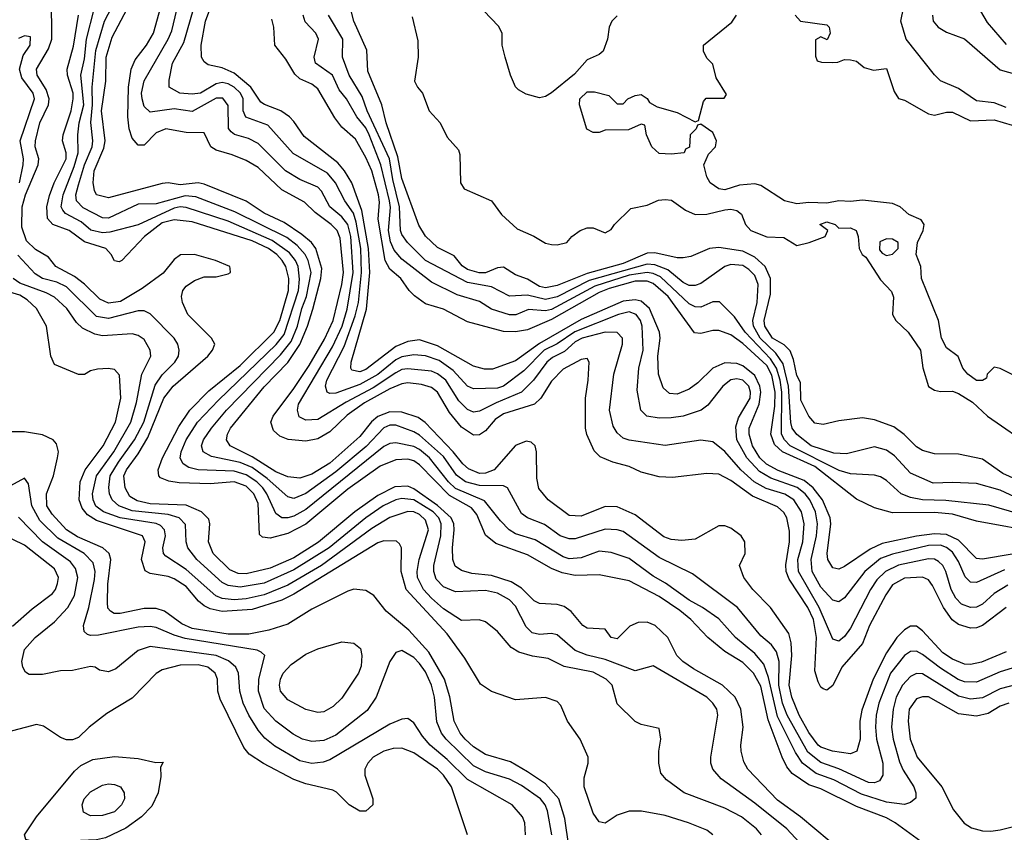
# Model space of a CAD drawing. Header units: inches. Extents: x 1793402 to 1900366, y 320852 to 470679.
# Tile 247 of 256: x 1832014 to 1835303, y 411198 to 413915. Entities that reach past the tile are written whole.
import ezdxf

# ---------------------------------------------------------------- set-up
doc = ezdxf.new("R2010")
doc.units = ezdxf.units.IN
doc.header["$MEASUREMENT"] = 0
doc.layers.add('B8431', color=7, linetype='Continuous')

msp = doc.modelspace()

# ---------------------------------------------------------------- linework, layer by layer
at = {"layer": 'B8431', "color": 4}
for points, elevation in [([(1835330, 411746.9), (1835290, 411735.4), (1835210, 411700.5), (1835170, 411701.7), (1835149, 411709), (1835090, 411747.1), (1835030, 411793.3), (1835010, 411803.6), (1834990, 411802.9), (1834970, 411789.5), (1834923.1, 411730), (1834884, 411630), (1834875.2, 411590), (1834872.7, 411550), (1834876.9, 411510), (1834898, 411430), (1834898, 411390), (1834886, 411370), (1834870, 411364.2), (1834850, 411365.4), (1834750, 411411.1), (1834690, 411432.3), (1834646.9, 411466.9), (1834578.4, 411590), (1834562.6, 411630), (1834550.6, 411690), (1834550.9, 411770), (1834542.3, 411802.3), (1834525.7, 411825.7), (1834490, 411855.1), (1834412, 411950), (1834262, 412062), (1834150, 412116.9), (1834030, 412203.6), (1834009.7, 412209.7), (1833970, 412211.6), (1833870, 412179.7), (1833850, 412179.7), (1833819.3, 412190), (1833767.5, 412227.5), (1833710, 412249.6), (1833690, 412264.5), (1833644, 412350), (1833630, 412357), (1833550, 412358), (1833503.6, 412370), (1833472.9, 412392.9), (1833430, 412454.8), (1833350, 412525.7), (1833330, 412537.7), (1833270, 412559.8), (1833250, 412559.1), (1833230, 412551.1), (1833171.5, 412488.5), (1833070, 412403.1), (1832970, 412331.1), (1832930, 412314.7), (1832910, 412319.6), (1832840.9, 412380.9), (1832790, 412417.7), (1832750, 412434.2), (1832654.9, 412454.9), (1832627, 412470), (1832621.6, 412490), (1832628, 412510), (1832654.7, 412550), (1832705.1, 412610), (1832884.8, 412795.2), (1832920.8, 412839.2), (1832942.3, 412890), (1832956.5, 412950), (1832971.4, 412990), (1832987, 413070), (1832977.4, 413110), (1832967.4, 413130), (1832940.2, 413160.2), (1832906.5, 413186.5), (1832733, 413273), (1832602.4, 413322.4), (1832566.7, 413326.7), (1832470, 413299.7), (1832410, 413298.3), (1832310, 413251.2), (1832290, 413253), (1832225.8, 413285.8), (1832203.1, 413310), (1832201.5, 413330), (1832210, 413362.8), (1832229.8, 413430), (1832255.3, 413490), (1832258, 413510), (1832251.8, 413571.8), (1832257.4, 413630), (1832256.1, 413690), (1832267.7, 413812.3), (1832297.3, 413910), (1832356.2, 414023.8)], 288), ([(1835310, 411949.6), (1835230, 411889.7), (1835210, 411882.4), (1835190, 411881.3), (1835150, 411893.6), (1835128.7, 411908.7), (1835099.7, 411950), (1835063.9, 412023.9), (1835050, 412042), (1835030, 412051.2), (1834970, 412048.2), (1834930, 412025.6), (1834907.4, 411992.6), (1834853.4, 411890), (1834830, 411829.5), (1834760.4, 411750), (1834730, 411689), (1834710, 411673.2), (1834698.6, 411678.6), (1834690, 411684), (1834681.1, 411701.1), (1834670, 411738), (1834675.5, 411850), (1834665.5, 411910), (1834646.8, 411950), (1834584.3, 412044.3), (1834574.8, 412070), (1834573, 412093), (1834586, 412170), (1834585.4, 412205.4), (1834576.3, 412250), (1834567.2, 412267.2), (1834546, 412286), (1834461.8, 412321.8), (1834390, 412375.1), (1834350, 412395.6), (1834310, 412398.4), (1834195.2, 412384.8), (1834150, 412387), (1834090, 412402.9), (1834050, 412421.6), (1833995.6, 412435.6), (1833953.3, 412453.3), (1833933.6, 412473.6), (1833908.2, 412528.2), (1833904.2, 412550), (1833903.6, 412650), (1833913.3, 412710), (1833916, 412770), (1833910, 412782), (1833890, 412779.3), (1833830, 412747), (1833790, 412706.6), (1833754.9, 412650), (1833733.4, 412630), (1833630, 412597.7), (1833601.8, 412578.2), (1833570, 412540.7), (1833550, 412527.6), (1833530, 412526), (1833490, 412553.3), (1833450, 412601.6), (1833410, 412669.5), (1833390, 412686), (1833355.8, 412695.8), (1833310, 412701), (1833290, 412698), (1833250, 412680.7), (1833165.4, 412634.6), (1833107.5, 412592.5), (1833050, 412537.4), (1833010, 412514.3), (1832970, 412506.3), (1832911.2, 412511.2), (1832883.1, 412523.1), (1832861.4, 412541.5), (1832853.3, 412570), (1832860.5, 412590), (1832930, 412682.6), (1832980.5, 412759.5), (1833032.4, 412847.6), (1833061.2, 412910), (1833089.8, 413030), (1833095, 413070), (1833084.8, 413184.8), (1833074, 413210), (1833054.7, 413230), (1833000.5, 413270), (1832964.7, 413304.7), (1832890, 413346.3), (1832810, 413420.5), (1832770, 413444.2), (1832723.8, 413463.8), (1832670, 413478.4), (1832652.7, 413490), (1832630, 413537.2), (1832570, 413538), (1832502, 413550), (1832470, 413537), (1832430, 413496), (1832410, 413496), (1832390, 413519), (1832379.7, 413550), (1832375.1, 413590), (1832377.6, 413690), (1832385.7, 413750), (1832399.5, 413780.5), (1832437.4, 413830), (1832460.5, 413870), (1832510, 414046.8)], 276), ([(1835315.1, 412024.9), (1835270, 411996.9), (1835230, 411960.7), (1835210, 411951.6), (1835190, 411949.7), (1835160.9, 411960.9), (1835141.2, 411981.2), (1835126, 412010), (1835108.2, 412070), (1835098, 412090), (1835083.9, 412103.9), (1835070, 412111.1), (1835050, 412112.3), (1834950, 412091.9), (1834906.4, 412070), (1834877.6, 412042.4), (1834856.5, 412010), (1834790, 411881.2), (1834770, 411852.7), (1834750, 411837.2), (1834730, 411844), (1834684.8, 411950), (1834615.3, 412070), (1834614, 412110), (1834630.8, 412170), (1834634.5, 412230), (1834626, 412270), (1834600.5, 412310), (1834570, 412328.6), (1834508.2, 412348.2), (1834467.8, 412370), (1834423.5, 412410), (1834370, 412471.8), (1834330, 412503.7), (1834290, 412509.3), (1834170, 412492), (1834049.6, 412509.6), (1834030, 412516), (1834010, 412534), (1833996.6, 412556.6), (1833984.5, 412610), (1833998.4, 412730), (1834027.8, 412830), (1834027.3, 412850), (1834009.7, 412869.7), (1833970, 412870.9), (1833893.4, 412850), (1833870, 412838.2), (1833833.7, 412806.3), (1833794.4, 412785.6), (1833775.3, 412770), (1833730, 412709.6), (1833690.2, 412669.8), (1833605.5, 412634.6), (1833550, 412606), (1833530, 412603), (1833510, 412611.5), (1833480.7, 412640.7), (1833437.7, 412710), (1833410, 412731), (1833390, 412739.8), (1833310, 412747.6), (1833290, 412745.1), (1833270, 412734.5), (1833195.2, 412684.8), (1833104.1, 412635.9), (1833010, 412578), (1832970, 412576.2), (1832947.7, 412587.7), (1832941.6, 412610), (1832945.4, 412630), (1833058.3, 412821.7), (1833090.7, 412890), (1833107.3, 412947.3), (1833127.5, 413070), (1833120.2, 413190), (1833110.5, 413230.5), (1833090, 413256.4), (1833049.7, 413290), (1833022.3, 413342.3), (1833010, 413355.6), (1832950, 413380.5), (1832902, 413410), (1832810, 413501.6), (1832778.2, 413518.2), (1832731.1, 413531.1), (1832719.7, 413539.7), (1832711.3, 413551.3), (1832710, 413628.7), (1832692.9, 413652.9), (1832670, 413653.3), (1832590, 413607.8), (1832530, 413616.9), (1832450, 413605.6), (1832430, 413625.2), (1832422.6, 413650), (1832421, 413670), (1832430, 413710.7), (1832509.7, 413850), (1832521.6, 413878.4), (1832556.3, 414023.7)], 272), ([(1835330, 412128.7), (1835230, 412111.3), (1835210, 412113.3), (1835150, 412175.3), (1835110, 412193.5), (1835070, 412196.8), (1835010, 412188.9), (1834895.6, 412164.4), (1834855.4, 412144.6), (1834770, 412087), (1834750, 412078), (1834730, 412082.7), (1834713.6, 412110), (1834711.3, 412130), (1834723.5, 412230), (1834722, 412250), (1834695.8, 412310), (1834664.5, 412350), (1834634.7, 412374.7), (1834547.5, 412407.5), (1834508.7, 412428.7), (1834486.6, 412450), (1834461.8, 412490), (1834450.8, 412530), (1834450.8, 412550), (1834484.2, 412630), (1834489.8, 412670), (1834486.8, 412690), (1834470, 412725.7), (1834430, 412757.4), (1834410, 412765.3), (1834370, 412768.2), (1834330, 412749.6), (1834279.1, 412700.9), (1834250, 412679.6), (1834210, 412663.6), (1834184.9, 412664.9), (1834164, 412684), (1834148, 412730), (1834146, 412790), (1834153.3, 412850), (1834151, 412870), (1834118, 412950), (1834090, 412974), (1834070, 412978.9), (1834030, 412974.6), (1833890, 412912.8), (1833750, 412832.1), (1833670, 412775.1), (1833593, 412747), (1833566.7, 412746.7), (1833530, 412756.9), (1833410, 412825.1), (1833350, 412844.8), (1833310, 412839.2), (1833270, 412822), (1833170, 412745.7), (1833150, 412738), (1833123.8, 412743.8), (1833119.5, 412750), (1833121.3, 412770), (1833172.6, 412947.4), (1833183.2, 413070), (1833179, 413150), (1833157, 413277), (1833123.1, 413370), (1833099.1, 413410), (1833076.6, 413436.6), (1832964.1, 413524.1), (1832930, 413575.1), (1832915.1, 413590), (1832886, 413610), (1832831.1, 413631.1), (1832819.7, 413639.7), (1832785.4, 413690), (1832730, 413736.4), (1832690, 413754.7), (1832643.9, 413763.9), (1832630, 413774), (1832620.9, 413790), (1832620.5, 413830), (1832634.3, 413910), (1832678.5, 414030)], 264), ([(1835390, 412356.3), (1835298, 412398), (1835230, 412446), (1835150, 412462.7), (1835070, 412463.7), (1835030, 412475.1), (1835010, 412486.6), (1834968.5, 412528.5), (1834933.9, 412553.9), (1834870, 412577.6), (1834830, 412584.5), (1834750, 412574), (1834698, 412562), (1834670, 412566.6), (1834650, 412589.2), (1834623.1, 412643.1), (1834622.4, 412702.4), (1834610, 412726), (1834599, 412779), (1834587.8, 412807.8), (1834567.9, 412827.9), (1834528.6, 412850), (1834502.8, 412890), (1834501.4, 412910), (1834522, 412998), (1834522, 413050), (1834504.4, 413090), (1834470, 413121.5), (1834430, 413141.8), (1834350, 413154), (1834318, 413150), (1834256.4, 413123.6), (1834230, 413118.7), (1834210, 413118.9), (1834135.6, 413135.6), (1834110, 413134.8), (1834030, 413100.5), (1833910, 413066.1), (1833810, 413026.4), (1833770, 413018.7), (1833750, 413023.5), (1833710, 413048.2), (1833670, 413061.6), (1833630, 413087.8), (1833610, 413085.4), (1833570, 413068.7), (1833549, 413069), (1833510, 413080.4), (1833492, 413092), (1833465.6, 413125.6), (1833410, 413154), (1833370, 413191.8), (1833347.7, 413227.7), (1833290, 413384.5), (1833277.1, 413457.1), (1833238.5, 413570), (1833223.5, 413630), (1833177, 413743), (1833173.1, 413813.1), (1833129.6, 413910), (1833100.5, 414030)], 244), ([(1834718, 411170), (1834622.9, 411250), (1834545.5, 411305.5), (1834446.6, 411410), (1834433.6, 411433.6), (1834424.5, 411470), (1834422.9, 411490), (1834431.3, 411550), (1834423.5, 411610), (1834404.7, 411650), (1834362, 411690), (1834265, 411745), (1834229.6, 411770), (1834209.6, 411790), (1834178.9, 411850), (1834137, 411890), (1834110, 411900.5), (1834080.6, 411899.4), (1834052.3, 411887.7), (1834010, 411845.2), (1833990, 411849.2), (1833970, 411878), (1833910, 411881.2), (1833895.3, 411890), (1833856.4, 411936.4), (1833833.2, 411953.2), (1833810, 411960.5), (1833750, 411963.6), (1833732.5, 411972.5), (1833690, 412014.7), (1833655.5, 412035.5), (1833590, 412056.8), (1833523.9, 412063.9), (1833490, 412073.6), (1833468.5, 412088.5), (1833461.3, 412110), (1833459.7, 412150), (1833465.6, 412210), (1833464.5, 412230), (1833455.8, 412250), (1833410, 412291.3), (1833330, 412347), (1833310, 412355.1), (1833266.9, 412353.1), (1833210, 412324.2), (1833133.4, 412270), (1833012, 412168), (1832930, 412116.1), (1832850, 412082), (1832770, 412062), (1832744.1, 412064.1), (1832715.8, 412075.8), (1832660.5, 412130), (1832644.2, 412170), (1832649.5, 412230), (1832645.4, 412245.4), (1832620.9, 412270), (1832570, 412291.6), (1832450, 412296.8), (1832406.1, 412306.1), (1832381.4, 412321.4), (1832366.4, 412350), (1832361.5, 412390), (1832370, 412410.4), (1832410, 412463.7), (1832442, 412518), (1832495.1, 412650), (1832526, 412690), (1832642, 412790), (1832658, 412810), (1832666, 412830), (1832654, 412850), (1832576, 412930), (1832557.2, 412970), (1832554, 412990), (1832559, 413010), (1832570, 413024.7), (1832597.2, 413042.8), (1832630, 413056), (1832670, 413056), (1832710, 413066), (1832718, 413070), (1832716.4, 413083.6), (1832715.3, 413090), (1832668, 413110), (1832598, 413130), (1832550.7, 413129.3), (1832530, 413113.2), (1832492.5, 413067.5), (1832423.2, 413016.8), (1832350, 412973.5), (1832310, 412967.3), (1832280.9, 412980.9), (1832230, 413031.1), (1832196.8, 413056.8), (1832134, 413090), (1832110, 413120.7), (1832066.8, 413146.8), (1832036.3, 413176.3), (1832021.2, 413221.2), (1832021.6, 413290), (1832033.3, 413330), (1832075.6, 413430), (1832077.3, 413450), (1832065.1, 413490), (1832066, 413510), (1832080.4, 413570), (1832109.8, 413630), (1832111.8, 413650), (1832102, 413682), (1832072.6, 413730), (1832069.7, 413750), (1832110, 413818), (1832121.4, 413850), (1832119.5, 413990)], 304), ([(1835310, 411802), (1835227.5, 411767.5), (1835190, 411758.9), (1835170, 411760.5), (1835130, 411777.4), (1835098.3, 411798.3), (1835030, 411871.8), (1835010, 411887.3), (1834990, 411887.6), (1834970, 411875.6), (1834944.2, 411850), (1834910, 411798.4), (1834865.2, 411710), (1834826.9, 411606.9), (1834821.1, 411570), (1834822, 411510), (1834810.4, 411469.6), (1834790, 411460.7), (1834729, 411470), (1834690, 411482.6), (1834681.3, 411490), (1834650, 411531.6), (1834618.2, 411590), (1834594, 411650), (1834585, 411690), (1834593.6, 411790), (1834591.8, 411831.8), (1834583.5, 411863.5), (1834522, 411950), (1834462.7, 412010), (1834433.2, 412050), (1834419, 412090), (1834437.2, 412130), (1834436, 412170), (1834424, 412190), (1834390, 412215.1), (1834370, 412222.7), (1834350, 412222.7), (1834270, 412178), (1834225.8, 412174.2), (1834190, 412177.6), (1834166.1, 412186.1), (1834070, 412259.6), (1834010, 412286), (1833970, 412287.6), (1833890, 412255.1), (1833850, 412257), (1833779.3, 412310), (1833747.9, 412347.9), (1833742, 412382), (1833740.7, 412470), (1833736, 412490), (1833722.5, 412502.5), (1833706.3, 412506.3), (1833670, 412491.6), (1833598.4, 412410), (1833570, 412399.2), (1833550, 412398.5), (1833513.4, 412413.4), (1833494.3, 412430), (1833462, 412470), (1833368.1, 412568.1), (1833344.8, 412584.8), (1833290, 412603.5), (1833250, 412603.8), (1833210, 412588.6), (1833189.5, 412570.5), (1833150, 412521.7), (1833050, 412432.1), (1832990, 412396), (1832950, 412382), (1832910, 412386.6), (1832870, 412403.9), (1832790, 412453.8), (1832717, 412490), (1832705.1, 412510), (1832707.8, 412530), (1832718, 412550), (1832830, 412687.4), (1832910, 412768.9), (1832950, 412828.8), (1832975.5, 412890), (1832992.9, 412947.1), (1833020.3, 413050), (1833023, 413083), (1833003.1, 413150), (1832988.2, 413170), (1832956.8, 413196.8), (1832897.5, 413237.5), (1832830, 413268.5), (1832770, 413308.2), (1832630, 413365.7), (1832609.8, 413369.8), (1832550, 413363.5), (1832510, 413369.6), (1832490, 413368), (1832310, 413319.7), (1832270, 413329.6), (1832263.8, 413343.8), (1832259.7, 413370), (1832262.7, 413410), (1832294.5, 413485.4), (1832299.8, 413510), (1832286.5, 413610), (1832301.8, 413710), (1832302.2, 413790), (1832322.8, 413857.2), (1832392.4, 413990)], 284), ([(1835303.7, 412076.3), (1835210, 412033.6), (1835190, 412034.5), (1835172.6, 412052.6), (1835150, 412103.7), (1835130, 412134.7), (1835110.6, 412150.6), (1835090, 412158.2), (1835050, 412157.4), (1834930, 412128.7), (1834890, 412113.5), (1834837, 412070), (1834770, 411982.7), (1834750, 411969.3), (1834730, 411974.5), (1834690, 412017.6), (1834661, 412070), (1834658, 412110), (1834676.1, 412190), (1834679.8, 412230), (1834672.1, 412270), (1834653.1, 412310), (1834638.5, 412330), (1834611.1, 412351.1), (1834522.8, 412382.8), (1834485, 412405), (1834442.7, 412450), (1834409.7, 412510), (1834406, 412554), (1834415.8, 412584.2), (1834454, 412650), (1834455.1, 412670), (1834449.6, 412690), (1834430, 412709.6), (1834410, 412714.3), (1834390, 412711.3), (1834363, 412690), (1834313.4, 412626.6), (1834290.3, 412609.7), (1834230.3, 412589.7), (1834190, 412583.6), (1834150, 412582.9), (1834109, 412590), (1834089.4, 412610), (1834076.6, 412676.6), (1834082.4, 412750), (1834096.9, 412810), (1834093.7, 412890), (1834088, 412910), (1834073.3, 412930), (1834050, 412938.5), (1834014, 412930), (1833868.3, 412871.7), (1833810, 412831.5), (1833766.3, 412810), (1833698.5, 412741.5), (1833630.5, 412690), (1833610, 412683.1), (1833530, 412680.5), (1833510, 412689.6), (1833462, 412742), (1833415.7, 412775.7), (1833370, 412791), (1833330, 412794.8), (1833290, 412787.7), (1833270, 412778.2), (1833210, 412728.9), (1833150, 412695.3), (1833070, 412666.9), (1833050, 412665.6), (1833041.2, 412670), (1833035.6, 412690), (1833040.4, 412710), (1833097.7, 412822.3), (1833135, 412925), (1833145.2, 412970), (1833156.1, 413070), (1833153.9, 413150), (1833138.2, 413238.2), (1833128.5, 413268.5), (1833099.7, 413310), (1833068.4, 413370), (1833042.2, 413402.2), (1832927.7, 413467.7), (1832842.3, 413562.3), (1832768.8, 413588.8), (1832759.8, 413610), (1832759.8, 413650), (1832751, 413670), (1832730, 413689.7), (1832710, 413700.9), (1832690, 413705.3), (1832670, 413701), (1832617.3, 413670), (1832590, 413665.7), (1832548.7, 413670), (1832513.2, 413690), (1832512.7, 413712.7), (1832524.7, 413770), (1832561.6, 413838.4), (1832606.3, 413993.7)], 268), ([(1835310, 413622), (1835270, 413637.3), (1835210, 413644.2), (1835150, 413685.5), (1835090.6, 413710.6), (1835070, 413730.8), (1834975.8, 413850), (1834957.7, 413910), (1834966.4, 413953.6)], 236), ([(1835049, 411150), (1834939.3, 411230), (1834910, 411246.3), (1834810, 411285.1), (1834690, 411343.5), (1834650, 411357.7), (1834594.6, 411394.6), (1834577, 411417), (1834561.1, 411450), (1834514.9, 411574.9), (1834490, 411686.6), (1834465.4, 411730), (1834430, 411766.6), (1834370, 411803), (1834312.3, 411850), (1834255.6, 411910), (1834219.6, 411939.6), (1834150, 411987.1), (1834050, 412038.7), (1833950, 412058.7), (1833870, 412057.3), (1833825.9, 412065.9), (1833790, 412080.5), (1833710, 412126.6), (1833604.5, 412164.5), (1833570, 412192.3), (1833540.9, 412260.9), (1833523.3, 412283.3), (1833450, 412324.6), (1833350, 412427.1), (1833330, 412440.4), (1833310, 412446.2), (1833270, 412443.5), (1833218, 412422), (1833110, 412345.3), (1832970, 412228.6), (1832910, 412197.3), (1832850, 412181.3), (1832824.7, 412184.7), (1832814.5, 412194.5), (1832810, 412297.2), (1832795.6, 412330), (1832770, 412356.1), (1832730, 412369.8), (1832650, 412363.1), (1832547, 412367), (1832512.2, 412372.2), (1832483.9, 412383.9), (1832478.4, 412390), (1832476.3, 412410), (1832491.1, 412450), (1832545.3, 412554.7), (1832582.6, 412610), (1832645.9, 412674.1), (1832750, 412758.5), (1832863.1, 412870), (1832882.9, 412910), (1832911.5, 413010), (1832912.4, 413050), (1832902.8, 413090), (1832890.9, 413110), (1832873.3, 413130), (1832845.1, 413150), (1832790, 413176.2), (1832590, 413239.3), (1832530, 413246.2), (1832490, 413235.8), (1832430.4, 413190), (1832354.8, 413110), (1832346, 413106), (1832330, 413109), (1832319.3, 413130), (1832301.2, 413150), (1832230, 413172.3), (1832179.5, 413210), (1832124.5, 413230), (1832106.9, 413250), (1832103.9, 413290), (1832112.7, 413327.3), (1832128.7, 413370), (1832168.8, 413450), (1832168.7, 413470), (1832156.9, 413510), (1832158.5, 413530), (1832186, 413610), (1832192.7, 413650), (1832192.3, 413670), (1832173.1, 413730), (1832172.3, 413750), (1832193.3, 413826.7), (1832209.8, 413930)], 296), ([(1835350, 411693.5), (1835290, 411678.3), (1835230, 411648.2), (1835190, 411644), (1835150, 411654), (1835030, 411727.8), (1835010, 411729.6), (1834990, 411719.6), (1834963.1, 411690), (1834942.3, 411650), (1834931.6, 411610), (1834926, 411550), (1834931.7, 411510), (1834953.7, 411433.7), (1834965.9, 411405.9), (1835001.6, 411350), (1835008, 411330), (1835007.5, 411312.5), (1834990, 411298), (1834970, 411291.8), (1834910, 411299.1), (1834826.1, 411326.1), (1834733.5, 411373.5), (1834675.3, 411395.3), (1834629.1, 411429.1), (1834605.5, 411465.5), (1834545.8, 411585.8), (1834516, 411716), (1834500.3, 411760.3), (1834470, 411796.3), (1834405.6, 411850), (1834350, 411911.8), (1834295.1, 411950), (1834250, 411974.7), (1834171.8, 412031.8), (1834130, 412055.1), (1834050, 412113.3), (1833990, 412134), (1833950, 412138.7), (1833890, 412116.3), (1833850, 412113), (1833830, 412119.7), (1833736.3, 412176.3), (1833670, 412196.3), (1833649.5, 412210), (1833620.1, 412240.1), (1833566.9, 412306.9), (1833470, 412347.8), (1833446.4, 412370), (1833383.1, 412450), (1833350, 412478), (1833330, 412488.6), (1833270, 412500.5), (1833250, 412498), (1833230, 412487.8), (1832970, 412277.3), (1832930, 412255.1), (1832909.7, 412249.7), (1832889.7, 412249.7), (1832870, 412263.7), (1832839.3, 412330), (1832825.6, 412350), (1832806.2, 412370), (1832770, 412394), (1832730, 412406.2), (1832609.8, 412409.8), (1832578.5, 412418.5), (1832559.5, 412430), (1832549.7, 412449.7), (1832552.8, 412470), (1832569.8, 412510.2), (1832608.3, 412570), (1832677.4, 412642.6), (1832871, 412829), (1832897.3, 412862.7), (1832944.8, 413010), (1832948, 413048), (1832944.5, 413090), (1832935.3, 413110), (1832915.2, 413135.2), (1832857.1, 413177.1), (1832710, 413241.2), (1832570, 413287.6), (1832550, 413289.8), (1832530, 413285.3), (1832409.6, 413229.6), (1832315.1, 413204.9), (1832290, 413202.8), (1832251.7, 413211.7), (1832218.9, 413238.9), (1832167.2, 413267.2), (1832157.8, 413277.8), (1832152.4, 413290), (1832159.3, 413330), (1832196, 413424), (1832208.9, 413470), (1832207.4, 413530), (1832211.9, 413570), (1832228.1, 413630), (1832217.6, 413730), (1832230, 413784.7), (1832236.8, 413850), (1832262, 413950)], 292), ([(1835390, 412252.1), (1835252.2, 412292.2), (1835107.7, 412307.7), (1835029.8, 412309.8), (1834990, 412317.4), (1834959.3, 412330), (1834910, 412375.1), (1834890, 412386.6), (1834870, 412392), (1834790, 412396.9), (1834752.2, 412407.8), (1834588.4, 412490), (1834568.7, 412510), (1834559.3, 412530), (1834559.6, 412670), (1834554.6, 412710), (1834542.1, 412750), (1834521.7, 412781.7), (1834437.8, 412870), (1834401.7, 412921.7), (1834351.8, 412971.8), (1834330, 412972.3), (1834290, 412954), (1834270, 412955.1), (1834250, 412965.1), (1834155.2, 413055.2), (1834130, 413066.8), (1834109.9, 413069.9), (1834050, 413061.3), (1833935.2, 413024.8), (1833790, 412946.2), (1833770, 412941.8), (1833713.5, 412946.5), (1833671.4, 412928.6), (1833650, 412928.4), (1833590, 412946.9), (1833550, 412973), (1833475.5, 412995.5), (1833390, 413037.6), (1833290, 413114.3), (1833264.9, 413144.9), (1833252.2, 413172.2), (1833246, 413210), (1833252.8, 413287.2), (1833249.8, 413310), (1833220.7, 413430), (1833181.1, 413530), (1833170, 413554), (1833139.7, 413590), (1833105.6, 413650), (1833081, 413681), (1833058.9, 413730), (1833002, 413770), (1832997.6, 413790), (1833011.6, 413850), (1833002.7, 413870), (1832968, 413908), (1832960.7, 413930)], 252), ([(1835450, 412267.7), (1835290, 412341.7), (1835210, 412364.2), (1835130, 412367.8), (1835065.3, 412365.3), (1834990, 412399.5), (1834936.6, 412456.6), (1834910, 412476.2), (1834870, 412487), (1834776.2, 412463.8), (1834733.8, 412466.2), (1834658.4, 412490), (1834610, 412527.8), (1834595.1, 412550), (1834590, 412569), (1834582.3, 412690), (1834564.3, 412764.3), (1834539.7, 412799.7), (1834488.2, 412850), (1834465.5, 412890), (1834463.1, 412910), (1834478, 412970), (1834481, 413030), (1834470, 413059.5), (1834450, 413080.5), (1834430, 413092.8), (1834390, 413096.3), (1834370, 413089.6), (1834290, 413033.3), (1834270, 413026.3), (1834250, 413026.6), (1834230, 413036.9), (1834178.8, 413078.8), (1834135.8, 413095.8), (1834110, 413097.8), (1833916.7, 413043.3), (1833810, 412989), (1833770, 412979.8), (1833710, 412994.5), (1833650, 412991.3), (1833590, 413022), (1833510, 413036.1), (1833370, 413109.7), (1833309.6, 413170), (1833290, 413197.2), (1833286, 413210), (1833282.9, 413290), (1833260.4, 413380.4), (1833249.8, 413450), (1833174.5, 413610), (1833157.8, 413657.8), (1833114.7, 413730), (1833091.8, 413790), (1833093.3, 413850), (1833045.6, 413930)], 248), ([(1833324.5, 413924.5), (1833344.1, 413844.1), (1833345.1, 413790), (1833333.2, 413710), (1833342.7, 413690), (1833359.3, 413670), (1833382, 413610), (1833418, 413570), (1833442, 413522), (1833480.2, 413480.2), (1833484.7, 413464.7), (1833486, 413370), (1833499, 413350), (1833589.6, 413309.6), (1833623.3, 413263.3), (1833675.6, 413215.6), (1833731, 413191), (1833770, 413167.6), (1833790, 413163.6), (1833810, 413162), (1833842, 413170), (1833858, 413190), (1833886, 413210), (1833910, 413219.3), (1833930, 413219), (1833970, 413202.7), (1833990, 413213.2), (1834000.5, 413230), (1834056.1, 413283.9), (1834110, 413295.1), (1834148.5, 413311.5), (1834170, 413314), (1834191.5, 413311.5), (1834238.6, 413278.6), (1834270, 413263.5), (1834310, 413264.4), (1834370, 413279.8), (1834390, 413281.8), (1834410, 413277.7), (1834424.9, 413264.9), (1834438.9, 413230), (1834456, 413210), (1834510, 413189.7), (1834566.6, 413186.6), (1834610, 413160.5), (1834651, 413170), (1834704.7, 413190), (1834714, 413210), (1834687.3, 413230), (1834710, 413239.3), (1834738, 413230), (1834750, 413218), (1834790, 413219), (1834808, 413210), (1834815.3, 413190), (1834819, 413150), (1834829, 413130), (1834841.2, 413121.2), (1834890, 413045.2), (1834926.6, 413006.6), (1834932.9, 412987.1), (1834929.5, 412929.5), (1834941.2, 412910), (1834982, 412870), (1835022.9, 412810), (1835031.3, 412751.3), (1835050, 412689.3), (1835070, 412677), (1835090, 412671.8), (1835130, 412673.6), (1835150, 412665.6), (1835196.6, 412636.6), (1835247, 412590), (1835402.5, 412482.5)], 236), ([(1834010, 413927.7), (1833992.3, 413910), (1833982.9, 413890), (1833978, 413850), (1833962.7, 413810), (1833950, 413799.1), (1833910, 413780.7), (1833867.3, 413732.7), (1833790, 413670.4), (1833770, 413658.4), (1833750, 413654.4), (1833705.9, 413665.8), (1833680.3, 413680.3), (1833670.3, 413690.3), (1833654, 413730), (1833636, 413790), (1833626, 413830), (1833626, 413870), (1833613.7, 413893.7), (1833564.5, 413944.5)], 236), ([(1835330, 412728.7), (1835290, 412749), (1835270, 412753.2), (1835246, 412730), (1835243.6, 412716.4), (1835231.1, 412708.9), (1835210, 412709.3), (1835181.2, 412730), (1835165.2, 412750), (1835148.9, 412788.9), (1835110, 412818), (1835093.2, 412850), (1835083.5, 412910), (1835027, 413050), (1835024.2, 413090), (1835008.6, 413130), (1835013.3, 413170), (1835032.6, 413210), (1835035.8, 413230), (1835025.8, 413245.8), (1834984.1, 413264.1), (1834955.3, 413290), (1834930, 413300.9), (1834830, 413311.8), (1834790, 413307.6), (1834750, 413309.6), (1834710, 413301.6), (1834650, 413303.6), (1834610, 413299.6), (1834568.7, 413310), (1834490, 413360.9), (1834470, 413366.6), (1834418.5, 413361.5), (1834370, 413346), (1834350, 413349.2), (1834321.2, 413370), (1834309.2, 413390), (1834299, 413430), (1834314.6, 413465.4), (1834338, 413490), (1834342, 413510), (1834330, 413538), (1834290, 413566), (1834278, 413562), (1834274, 413550), (1834254, 413530), (1834251.6, 413488.4), (1834238, 413482), (1834234, 413470), (1834190, 413466), (1834150, 413468), (1834126, 413490), (1834108, 413530), (1834102, 413562), (1834090, 413566), (1834047.3, 413547.3), (1833970, 413546), (1833950, 413538), (1833930, 413538), (1833909.1, 413549.1), (1833884, 413630), (1833885.2, 413650), (1833910, 413673.4), (1833933.7, 413673.7), (1833982, 413662), (1834010, 413634), (1834030, 413634), (1834046, 413650), (1834070, 413662), (1834090, 413664.7), (1834110, 413652), (1834118, 413638), (1834143.6, 413623.6), (1834210, 413604.7), (1834270, 413574), (1834282, 413578), (1834298, 413642), (1834307.3, 413652.7), (1834367.3, 413652.7), (1834375.3, 413664.7), (1834340.4, 413720.4), (1834330, 413766), (1834310, 413786), (1834298, 413810), (1834298, 413830), (1834392.9, 413907.1), (1834409, 413930)], 232), ([(1834604.7, 413930), (1834622, 413910), (1834710, 413898), (1834718, 413890), (1834722, 413870), (1834712, 413848), (1834690, 413858), (1834672.7, 413847.3), (1834672.7, 413792.7), (1834678, 413778), (1834692.7, 413772.7), (1834730, 413772), (1834747.3, 413772.7), (1834770, 413782), (1834790, 413781), (1834810, 413776), (1834835.3, 413755.3), (1834866.4, 413746.4), (1834910, 413752), (1834935.3, 413675.3), (1834950, 413652), (1834970, 413646), (1835050, 413600.7), (1835070, 413596.3), (1835110, 413605.5), (1835130, 413605.5), (1835190, 413577.1), (1835270, 413580.5), (1835330, 413563)], 232), ([(1835064, 413930), (1835065.5, 413910), (1835082, 413890), (1835110, 413873.4), (1835170, 413850.7), (1835290, 413748), (1835365.8, 413725.8)], 244), ([(1835223.4, 413943.4), (1835245.8, 413905.8), (1835310, 413832.7)], 248), ([(1835430, 412198), (1835210, 412239.1), (1835130, 412262.5), (1835070, 412267.9), (1834930, 412266.9), (1834870, 412282.9), (1834810, 412311.8), (1834670, 412421), (1834562.6, 412470), (1834535.3, 412495.3), (1834522.9, 412530), (1834537.2, 412622.8), (1834537.7, 412670), (1834526.7, 412726.7), (1834510, 412758.8), (1834430, 412833.1), (1834390, 412861), (1834350, 412875.8), (1834330, 412876.3), (1834290, 412865.6), (1834268.2, 412868.2), (1834180.3, 412990), (1834130, 413033.5), (1834110, 413040.7), (1834070, 413041.2), (1833983.3, 413016.7), (1833950, 413002.6), (1833790, 412912.9), (1833710, 412878.5), (1833670, 412871.1), (1833630, 412873), (1833510, 412905.1), (1833430, 412947.8), (1833370, 412964.7), (1833332.3, 412992.3), (1833314.5, 413010), (1833287.3, 413050), (1833250, 413081.3), (1833235.1, 413110), (1833211.7, 413248.3), (1833215.3, 413304.7), (1833212.2, 413330), (1833190.7, 413410), (1833170, 413454), (1833135.5, 413515.5), (1833090, 413556.2), (1833066.7, 413586.7), (1833010, 413684.5), (1832990, 413699.6), (1832950, 413717.6), (1832932.6, 413732.6), (1832903.3, 413783.3), (1832866, 413830), (1832862.7, 413890), (1832856.6, 413916.6)], 256), ([(1832012.8, 413370), (1832025.1, 413430), (1832026.2, 413450), (1832014.8, 413510), (1832063.5, 413650), (1832058.3, 413670), (1832020.9, 413720.9), (1832012.6, 413750), (1832025.1, 413794.9), (1832049.2, 413830), (1832050, 413858), (1832030, 413861.2), (1832010, 413852.3)], 308), ([(1834632.3, 411150), (1834577, 411210), (1834470, 411295.6), (1834357.6, 411377.6), (1834329.2, 411410), (1834322.7, 411430), (1834322.7, 411450), (1834346, 411590), (1834342.7, 411610), (1834329.3, 411630), (1834309.2, 411650), (1834130, 411755.3), (1834070, 411738), (1833970, 411776.4), (1833910, 411791.1), (1833870, 411806.6), (1833810, 411858.4), (1833790, 411862.9), (1833750, 411859.6), (1833725.7, 411865.7), (1833705.6, 411885.6), (1833670, 411954.5), (1833650, 411975.1), (1833610, 411998), (1833570, 412006.3), (1833470, 412002.9), (1833430, 412019.6), (1833404.7, 412044.7), (1833396.9, 412070), (1833397.7, 412090), (1833420.8, 412190), (1833422.4, 412230), (1833414, 412250), (1833395.3, 412270), (1833330, 412309.8), (1833290, 412314.2), (1833270, 412309.8), (1833228.4, 412290), (1833170, 412249.8), (1833047.2, 412150), (1832930, 412075.8), (1832830, 412030.9), (1832750, 412018.2), (1832710, 412023.5), (1832690, 412034), (1832606, 412110), (1832575.6, 412150), (1832569.6, 412170), (1832568, 412228), (1832546.6, 412250), (1832510, 412260.7), (1832390, 412273.2), (1832345.1, 412290), (1832322.9, 412310), (1832313.6, 412330), (1832311.1, 412351.1), (1832316.4, 412390), (1832343.9, 412436.1), (1832397.8, 412510), (1832428.8, 412570), (1832466.3, 412693.7), (1832490, 412728.2), (1832531.8, 412770), (1832544.5, 412790), (1832547, 412810), (1832542, 412830), (1832529.4, 412850), (1832450, 412932.3), (1832430, 412942), (1832410, 412941.6), (1832310, 412916.4), (1832270, 412923), (1832170, 413022), (1832137.7, 413037.7), (1832089.4, 413050), (1832065.8, 413065.8), (1832008, 413128)], 308), ([(1834492.3, 411190), (1834475.1, 411210), (1834425.2, 411250), (1834370, 411279.6), (1834234, 411330), (1834174.2, 411374.2), (1834156, 411396), (1834149.2, 411430), (1834149, 411470), (1834155.3, 411510), (1834150, 411546), (1834090, 411559), (1834070, 411568.7), (1834010, 411628), (1833992.7, 411690), (1833972.7, 411710), (1833930, 411734.3), (1833833, 411753), (1833779.1, 411779.1), (1833727.2, 411787.2), (1833681, 411801), (1833656.3, 411816.3), (1833610, 411869.2), (1833570, 411902), (1833548.9, 411908.9), (1833490, 411906.6), (1833430, 411946), (1833390, 411981.3), (1833362.6, 412010), (1833343.1, 412050), (1833341.7, 412070), (1833348.4, 412110), (1833379.1, 412210), (1833370, 412242), (1833350, 412260.4), (1833330, 412269.7), (1833310, 412270.9), (1833250, 412251.1), (1833190, 412213.7), (1833022.6, 412090), (1832910, 412024.5), (1832830, 411992.7), (1832770, 411978.8), (1832730, 411975.1), (1832690, 411979.8), (1832669, 411989), (1832570, 412077.4), (1832501.7, 412121.7), (1832494.5, 412130), (1832491.6, 412150), (1832500.5, 412190), (1832497.6, 412210), (1832483.7, 412223.7), (1832470, 412230.8), (1832349.4, 412250), (1832294, 412270), (1832268.5, 412288.5), (1832259.2, 412310), (1832256.8, 412330), (1832269.8, 412390), (1832328.7, 412470), (1832384.8, 412570), (1832404.4, 412635.6), (1832421.3, 412730), (1832451.3, 412790), (1832449.6, 412810), (1832430, 412846), (1832410, 412859.5), (1832390, 412864.5), (1832290, 412858.7), (1832264.2, 412864.2), (1832223.3, 412883.3), (1832203.3, 412903.3), (1832171.6, 412950), (1832130, 412987.6), (1832102.4, 413002.4), (1832013.8, 413033.8), (1831991.8, 413050)], 312), ([(1834329, 411190), (1834310, 411205.2), (1834248, 411230), (1834170, 411254.5), (1834090.9, 411269.1), (1834050, 411269), (1834010, 411255.3), (1833970, 411229), (1833950, 411234), (1833930, 411262), (1833899.5, 411350), (1833899.3, 411380.7), (1833913.2, 411430), (1833913.2, 411450), (1833886, 411510), (1833843.7, 411570), (1833822, 411622), (1833810, 411635.3), (1833770, 411649), (1833670, 411640.9), (1833589.5, 411669.5), (1833553.6, 411693.6), (1833501.1, 411781.1), (1833442, 411862), (1833304.4, 412010), (1833288.4, 412070), (1833289.5, 412149.5), (1833283.2, 412163.2), (1833272.1, 412172.1), (1833230, 412173.3), (1833210, 412166), (1832930, 411994.8), (1832890, 411974.8), (1832790, 411943.1), (1832690, 411936.8), (1832650, 411945.3), (1832630, 411955.4), (1832610.7, 411970.7), (1832570, 412020.5), (1832530, 412045.7), (1832510, 412053.7), (1832450, 412064.2), (1832433, 412073), (1832420.5, 412110), (1832432.8, 412170), (1832424.5, 412190), (1832270, 412240.3), (1832239.8, 412259.8), (1832222.3, 412282.3), (1832212.1, 412310), (1832215.6, 412370), (1832232.3, 412410), (1832292.6, 412490), (1832333.7, 412570), (1832351.2, 412650), (1832346.6, 412726.6), (1832330, 412745.2), (1832309.4, 412749.4), (1832273.2, 412746.8), (1832250, 412741.2), (1832230, 412729.3), (1832210, 412729.2), (1832130, 412762), (1832117.2, 412790), (1832103.7, 412890), (1832069.6, 412950), (1832038.6, 412978.6), (1832013.8, 412993.8), (1831970, 413008)], 316), ([(1833848.2, 411151.8), (1833834.9, 411245.1), (1833814.5, 411310), (1833770, 411360.5), (1833710, 411400.5), (1833653.6, 411433.6), (1833570, 411458.7), (1833530, 411484.7), (1833502.4, 411510), (1833485.1, 411530), (1833465.1, 411570), (1833450.8, 411650.8), (1833433.5, 411710), (1833380.4, 411800.4), (1833314.1, 411874.1), (1833238.2, 411938.2), (1833197, 411990), (1833170, 412007.3), (1833130, 412011.3), (1833110, 412004.2), (1832990, 411944), (1832910, 411894), (1832846.3, 411873.7), (1832779, 411861), (1832710, 411860.3), (1832590, 411879.8), (1832555.8, 411895.8), (1832497.4, 411937.4), (1832470, 411946.6), (1832430, 411946.6), (1832349.7, 411929.7), (1832329.7, 411929.7), (1832317.2, 411937.2), (1832308.3, 411948.3), (1832306.6, 411966.6), (1832308.5, 412028.5), (1832318.3, 412110), (1832313, 412130), (1832292, 412150), (1832206.5, 412186.5), (1832170, 412209.8), (1832121.7, 412261.7), (1832104.8, 412290), (1832103.5, 412330), (1832126.9, 412390), (1832140.4, 412450), (1832143, 412470), (1832137.1, 412497.1), (1832125.2, 412510), (1832090, 412527.3), (1832030, 412537), (1831970, 412537.2)], 324), ([(1833791.1, 411190), (1833777.4, 411270), (1833769.6, 411290), (1833753.3, 411310), (1833690, 411355.4), (1833650, 411376.4), (1833570, 411401), (1833530, 411421.1), (1833438.9, 411510), (1833423, 411530), (1833407.3, 411567.3), (1833399.7, 411650), (1833389.7, 411690), (1833370, 411734.5), (1833350, 411762.9), (1833330, 411782.9), (1833290, 411806.6), (1833270, 411799.3), (1833250, 411769), (1833204.4, 411650), (1833174.7, 411605.3), (1833070, 411523.6), (1833030, 411505.6), (1832990, 411501.6), (1832959, 411510), (1832927, 411527), (1832870, 411569.5), (1832830, 411612.7), (1832811.2, 411670), (1832813, 411710), (1832832.7, 411790), (1832820.9, 411800.9), (1832807.2, 411807.2), (1832566.5, 411846.5), (1832530, 411857.3), (1832470, 411883.5), (1832450, 411886.6), (1832410, 411884.7), (1832277, 411857), (1832250, 411856), (1832240.1, 411860.1), (1832229.4, 411869.4), (1832226.6, 411890), (1832245.1, 411950), (1832263.8, 412043.8), (1832266, 412070), (1832259.6, 412099.6), (1832229.6, 412130), (1832141.4, 412181.4), (1832080.8, 412240.8), (1832054, 412290), (1832043.2, 412363.2), (1832030, 412382), (1831983.1, 412356.9)], 328), ([(1833704, 411190), (1833701.2, 411230), (1833693.2, 411250), (1833659, 411290), (1833510, 411375.1), (1833442.2, 411442.2), (1833385.6, 411490), (1833359.5, 411519.5), (1833330, 411564), (1833310, 411579), (1833290, 411577.2), (1833250, 411559.5), (1833050, 411440.5), (1833027.3, 411432.7), (1832990, 411428), (1832950, 411436.9), (1832866.5, 411486.5), (1832833.2, 411513.2), (1832810, 411539.5), (1832778.9, 411590), (1832760.5, 411630), (1832749.7, 411670), (1832744.2, 411730), (1832735.6, 411750), (1832711.7, 411771.7), (1832670, 411789.8), (1832450, 411819.6), (1832410, 411806.6), (1832335.3, 411744.7), (1832310, 411735.3), (1832280.4, 411740.4), (1832266, 411750), (1832250, 411753.2), (1832190, 411739.3), (1832150, 411738), (1832090, 411726), (1832045.6, 411725.6), (1832033.6, 411733.6), (1832024, 411750), (1832021.2, 411770), (1832029.4, 411810), (1832065.2, 411850), (1832130, 411902), (1832174, 411950), (1832196.3, 411990), (1832208.2, 412050), (1832200.1, 412080.1), (1832183.1, 412103.1), (1832089.8, 412169.8), (1832010, 412251.8)], 332), ([(1831990, 411887.7), (1832054.9, 411945.1), (1832123.3, 411996.7), (1832133.6, 412010), (1832140.5, 412030), (1832143.6, 412050), (1832130, 412079.5), (1832030, 412158), (1831950, 412197)], 336), ([(1833509.7, 411189.7), (1833456.3, 411350), (1833429.7, 411390), (1833409.6, 411410), (1833330, 411464.2), (1833290, 411479.6), (1833261.7, 411478.3), (1833230, 411469.6), (1833194.8, 411450), (1833177.3, 411430), (1833167.3, 411410), (1833166.8, 411390), (1833193.4, 411310), (1833193.4, 411290), (1833170, 411269.4), (1833150, 411269.6), (1833114, 411290), (1833072.3, 411332.3), (1833059.5, 411339.5), (1832970, 411360.5), (1832930, 411375.1), (1832828.2, 411428.2), (1832780.1, 411460.1), (1832762, 411482), (1832683, 411643), (1832676.2, 411670), (1832675.1, 411710), (1832667.3, 411730), (1832642.7, 411750), (1832610, 411758), (1832550, 411757.7), (1832490, 411742), (1832470, 411729.3), (1832390, 411647), (1832304.8, 411595.2), (1832246, 411550), (1832210, 411515.3), (1832190, 411508), (1832170, 411508), (1832150, 411515.3), (1832093.6, 411553.6), (1832070, 411559), (1831973.2, 411533.2)], 336), ([(1835318, 411630), (1835290, 411619.7), (1835250, 411595.4), (1835210, 411586.9), (1835150, 411594.3), (1835050, 411651.5), (1835030, 411651.8), (1835010, 411644.5), (1834985.7, 411610), (1834982.3, 411570), (1834988.9, 411510), (1835012.4, 411450), (1835094.9, 411350), (1835133.3, 411273.3), (1835168.8, 411228.8), (1835193.7, 411213.7), (1835230, 411203.1), (1835258.3, 411201.7), (1835290, 411206.4), (1835330, 411217)], 296)]:
    msp.add_lwpolyline(points, dxfattribs=dict(at, elevation=elevation))
for points, elevation in [([(1834910, 413182.7), (1834887.7, 413172.3), (1834886, 413146), (1834894.8, 413134.8), (1834910, 413127.3), (1834930, 413131), (1834949, 413150), (1834949, 413170), (1834930, 413180.9)], 236), ([(1833010, 411599.5), (1832970, 411609.5), (1832910, 411640.9), (1832885.1, 411670), (1832881.6, 411690), (1832885.1, 411710), (1832894.5, 411730), (1832920.6, 411759.4), (1832970, 411794), (1833010, 411812.2), (1833090, 411835.5), (1833130.4, 411830.4), (1833152.7, 411812.7), (1833157.3, 411790), (1833154.4, 411754.4), (1833145.5, 411730), (1833090, 411646.6), (1833060.7, 411619.3), (1833030, 411600.9)], 324), ([(1832468, 411432), (1832492.7, 411432.7), (1832483.6, 411416.4), (1832484.7, 411384.7), (1832476.3, 411330), (1832454.7, 411285.3), (1832420.5, 411250), (1832367.9, 411212.1), (1832299.9, 411180.1), (1832270, 411173), (1832190, 411169.7), (1832049.4, 411169.4), (1832034.6, 411174.6), (1832029.3, 411190), (1832070, 411250.6), (1832196.9, 411403.1), (1832218, 411422), (1832258.4, 411441.6), (1832330, 411452.4), (1832410, 411444.9)], 336), ([(1832250, 411253.2), (1832226.3, 411266.3), (1832222.7, 411290), (1832229.4, 411310), (1832250, 411334), (1832290, 411356.3), (1832310, 411360.7), (1832330, 411358.8), (1832351, 411350), (1832362.8, 411330), (1832364, 411310), (1832354, 411290), (1832330, 411267), (1832290, 411255.1)], 332)]:
    msp.add_lwpolyline(points, close=True, dxfattribs=dict(at, elevation=elevation))

doc.saveas('drawing.dxf')
